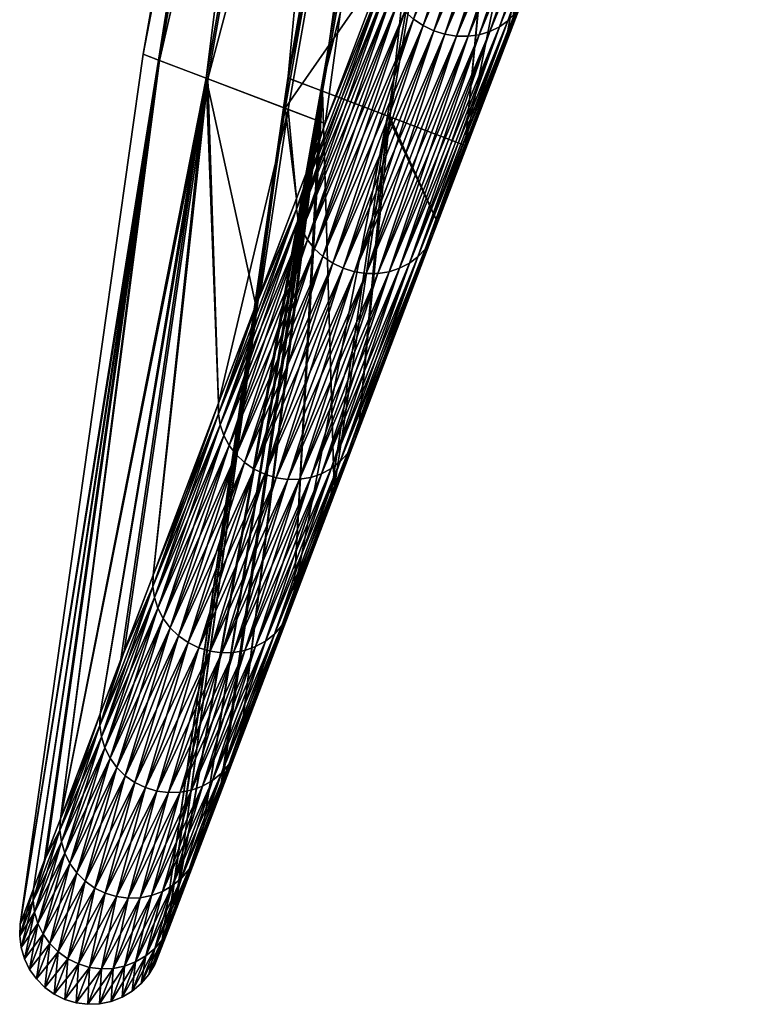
# Model space of a CAD drawing. Header units: inches. Extents: x 40 to 674, y 6 to 444.
# Tile 1 of 256: x 73 to 83, y 109 to 123. Entities that reach past the tile are written whole.
import ezdxf

# ---------------------------------------------------------------- set-up
doc = ezdxf.new("R2010")
doc.units = ezdxf.units.IN
doc.header["$MEASUREMENT"] = 0
doc.layers.get('0').update_dxf_attribs({"true_color": 0xb11c95})

msp = doc.modelspace()

# ---------------------------------------------------------------- meshes
at = {"color": 121, "true_color": 0xa6e5e5}
mesh = msp.add_polyface(dxfattribs=at)
corners = [(79.258, 120.951, 403.755), (78.203, 121.353, 392.917), (80.649, 135.228, 393.154), (78.17, 121.365, 322.055), (79.258, 120.951, 310.823), (80.616, 135.241, 321.821), (79.931, 122.718, 407.075), (79.698, 135.59, 378.906), (77.258, 121.713, 378.763), (77.238, 121.72, 336.21), (79.206, 126.278, 301.953), (79.57, 127.234, 300.43), (79.573, 127.097, 300.338), (79.302, 126.531, 413.027), (78.152, 123.51, 408.214), (78.153, 123.366, 408.296), (79.573, 127.097, 414.241), (79.57, 127.234, 414.149), (81.139, 131.359, 419.773), (78.181, 123.223, 408.373), (79.603, 126.959, 414.327), (78.235, 123.083, 408.442), (79.659, 126.825, 414.404), (78.313, 122.95, 408.502), (79.739, 126.696, 414.47), (78.413, 122.828, 408.55), (79.84, 126.578, 414.524), (78.533, 122.721, 408.586), (79.962, 126.473, 414.564), (78.67, 122.631, 408.608), (80.099, 126.384, 414.589), (78.819, 122.56, 408.616), (80.248, 126.314, 414.598), (78.976, 122.511, 408.61), (80.405, 126.264, 414.591), (79.138, 122.484, 408.59), (80.566, 126.237, 414.568), (79.3, 122.482, 408.556), (80.727, 126.232, 414.53), (80.883, 126.249, 414.478), (79.457, 122.503, 408.509), (79.605, 122.547, 408.451), (81.145, 131.228, 294.704), (81.178, 131.097, 294.61), (79.603, 126.959, 300.252), (81.236, 130.967, 294.525), (79.659, 126.825, 300.174), (81.317, 130.844, 294.452), (79.739, 126.696, 300.108), (81.421, 130.729, 294.392), (79.84, 126.578, 300.054), (78.153, 123.366, 306.282), (78.181, 123.223, 306.205), (78.235, 123.083, 306.136), (78.313, 122.95, 306.077), (78.413, 122.828, 306.028), (79.962, 126.473, 300.014), (78.533, 122.721, 305.992), (80.099, 126.384, 299.989), (78.67, 122.631, 305.97), (80.248, 126.314, 299.98), (78.819, 122.56, 305.962), (80.405, 126.264, 299.987), (79.457, 122.503, 306.07), (80.883, 126.249, 300.1), (81.029, 126.289, 300.165), (80.817, 134.796, 413.238), (79.238, 135.397, 399.359), (77.295, 121.259, 403.982), (76.776, 121.456, 399.082), (78.152, 123.51, 306.365), (76.738, 121.471, 315.891), (79.199, 135.412, 315.617), (75.652, 121.884, 385.245), (74.975, 122.142, 371.375), (78.106, 135.828, 385.431), (74.745, 122.229, 357.488), (77.424, 136.088, 371.468), (74.962, 122.146, 343.601), (77.193, 136.176, 357.489), (75.627, 121.893, 329.73), (77.411, 136.092, 343.51), (78.08, 135.838, 329.547)]
mesh.append_faces([[corners[k] for k in face] for face in [(0, 1, 2, 0), (3, 4, 5, 3), (2, 6, 0, 2), (7, 1, 8, 7), (5, 9, 3, 5), (10, 11, 12, 10), (13, 14, 15, 13), (16, 17, 13, 16), (17, 16, 18, 17), (13, 15, 16, 13), (16, 15, 19, 16), (16, 19, 20, 16), (20, 19, 21, 20), (20, 21, 22, 20), (22, 21, 23, 22), (22, 23, 24, 22), (24, 23, 25, 24), (24, 25, 26, 24), (26, 25, 27, 26), (26, 27, 28, 26), (28, 27, 29, 28), (28, 29, 30, 28), (30, 29, 31, 30), (30, 31, 32, 30), (32, 31, 33, 32), (32, 33, 34, 32), (34, 35, 36, 34), (36, 37, 38, 36), (39, 40, 41, 39), (11, 42, 12, 11), (12, 43, 44, 12), (44, 45, 46, 44), (46, 47, 48, 46), (48, 49, 50, 48), (10, 12, 51, 10), (51, 12, 44, 51), (52, 44, 46, 52), (53, 46, 48, 53), (54, 48, 50, 54), (55, 50, 56, 55), (57, 56, 58, 57), (59, 58, 60, 59), (61, 60, 62, 61), (63, 64, 65, 63), (14, 13, 66, 14), (14, 67, 68, 14), (68, 67, 69, 68), (70, 71, 72, 70), (70, 72, 10, 70), (73, 69, 67, 73), (74, 73, 75, 74), (76, 74, 77, 76), (78, 76, 79, 78), (80, 78, 81, 80), (71, 80, 82, 71), (71, 82, 72, 71)]], dxfattribs={"vtx3": -1, "color": 121})
mesh = msp.add_polyface(dxfattribs=at)
corners = [(82.024, 134.705, 307.616), (80.111, 123.191, 306.612), (81.522, 126.898, 300.706), (82.07, 134.687, 407.357), (81.522, 126.898, 413.872), (80.111, 123.191, 407.966), (79.931, 122.718, 407.075), (80.649, 135.228, 393.154), (80.616, 135.241, 321.821), (79.258, 120.951, 310.823), (79.698, 135.59, 378.906), (78.203, 121.353, 392.917), (79.219, 135.772, 364.63), (77.258, 121.713, 378.763), (76.782, 121.894, 364.582), (79.212, 135.775, 350.346), (76.775, 121.896, 350.392), (79.678, 135.598, 336.07), (77.238, 121.72, 336.21), (81.145, 131.228, 294.704), (81.139, 131.359, 294.805), (82.242, 134.255, 291.406), (79.57, 127.234, 300.43), (81.139, 131.359, 419.773), (79.573, 127.097, 414.241), (81.145, 131.228, 419.874), (79.603, 126.959, 414.327), (81.178, 131.097, 419.969), (79.659, 126.825, 414.404), (81.236, 130.967, 420.054), (79.739, 126.696, 414.47), (81.317, 130.844, 420.127), (79.84, 126.578, 414.524), (81.421, 130.729, 420.186), (79.962, 126.473, 414.564), (81.543, 130.627, 420.23), (80.099, 126.384, 414.589), (81.681, 130.54, 420.257), (80.248, 126.314, 414.598), (81.83, 130.471, 420.267), (80.405, 126.264, 414.591), (81.987, 130.421, 420.259), (80.566, 126.237, 414.568), (82.148, 130.391, 420.234), (80.727, 126.232, 414.53), (82.307, 130.383, 420.193), (82.896, 135.612, 289.31), (81.178, 131.097, 294.61), (82.956, 135.489, 289.218), (81.236, 130.967, 294.525), (83.04, 135.37, 289.139), (81.317, 130.844, 294.452), (83.145, 135.26, 289.074), (81.421, 130.729, 294.392), (79.573, 127.097, 300.338), (79.603, 126.959, 300.252), (79.659, 126.825, 300.174), (79.739, 126.696, 300.108), (79.84, 126.578, 300.054), (81.543, 130.627, 294.349), (83.04, 135.37, 425.44), (82.956, 135.489, 425.36), (82.896, 135.612, 425.268), (82.861, 135.737, 425.166), (82.242, 134.255, 423.172), (79.302, 126.531, 413.027), (79.57, 127.234, 414.149), (80.817, 134.796, 413.238), (80.766, 134.816, 301.736), (79.206, 126.278, 301.953), (78.152, 123.51, 408.214), (79.238, 135.397, 399.359), (79.199, 135.412, 315.617), (75.652, 121.884, 385.245), (78.106, 135.828, 385.431), (74.975, 122.142, 371.375), (77.424, 136.088, 371.468), (74.745, 122.229, 357.488), (77.193, 136.176, 357.489), (74.962, 122.146, 343.601), (77.411, 136.092, 343.51), (75.627, 121.893, 329.73), (78.08, 135.838, 329.547)]
mesh.append_faces([[corners[k] for k in face] for face in [(0, 1, 2, 0), (3, 4, 5, 3), (3, 5, 6, 3), (7, 3, 6, 7), (0, 8, 9, 0), (10, 7, 11, 10), (12, 10, 13, 12), (12, 13, 14, 12), (15, 12, 14, 15), (15, 14, 16, 15), (17, 15, 16, 17), (17, 16, 18, 17), (8, 17, 18, 8), (19, 20, 21, 19), (20, 19, 22, 20), (23, 24, 25, 23), (25, 24, 26, 25), (25, 26, 27, 25), (27, 26, 28, 27), (27, 28, 29, 27), (29, 28, 30, 29), (29, 30, 31, 29), (31, 30, 32, 31), (31, 32, 33, 31), (33, 32, 34, 33), (33, 34, 35, 33), (35, 36, 37, 35), (37, 38, 39, 37), (39, 40, 41, 39), (41, 42, 43, 41), (43, 44, 45, 43), (19, 46, 47, 19), (47, 48, 49, 47), (49, 50, 51, 49), (51, 52, 53, 51), (54, 19, 47, 54), (55, 47, 49, 55), (56, 49, 51, 56), (57, 51, 53, 57), (58, 53, 59, 58), (33, 60, 31, 33), (31, 61, 29, 31), (29, 62, 27, 29), (27, 63, 25, 27), (25, 64, 23, 25), (65, 66, 67, 65), (67, 66, 23, 67), (68, 20, 22, 68), (68, 22, 69, 68), (70, 67, 71, 70), (69, 72, 68, 69), (73, 71, 74, 73), (75, 74, 76, 75), (77, 76, 78, 77), (79, 78, 80, 79), (81, 80, 82, 81)]], dxfattribs={"vtx3": -1, "color": 121})
mesh = msp.add_polyface(dxfattribs=at)
corners = [(79.85, 122.506, 307.901), (80.111, 123.191, 306.612), (82.024, 134.705, 307.616), (79.258, 120.951, 310.823), (80.727, 126.232, 414.53), (79.457, 122.503, 408.509), (80.883, 126.249, 414.478), (79.605, 122.547, 408.451), (81.029, 126.289, 414.413), (79.74, 122.613, 408.383), (81.163, 126.35, 414.337), (79.859, 122.699, 408.307), (81.279, 126.431, 414.252), (79.957, 122.803, 408.225), (81.375, 126.529, 414.161), (80.034, 122.922, 408.139), (81.449, 126.642, 414.065), (80.085, 123.053, 408.052), (81.499, 126.766, 413.968), (81.543, 130.627, 420.23), (79.962, 126.473, 414.564), (80.099, 126.384, 414.589), (81.681, 130.54, 420.257), (80.248, 126.314, 414.598), (81.83, 130.471, 420.267), (80.405, 126.264, 414.591), (81.987, 130.421, 420.259), (80.566, 126.237, 414.568), (82.148, 130.391, 420.234), (82.307, 130.383, 420.193), (82.462, 130.397, 420.135), (82.606, 130.433, 420.064), (82.738, 130.488, 419.98), (82.852, 130.563, 419.887), (79.84, 126.578, 300.054), (81.543, 130.627, 294.349), (79.962, 126.473, 300.014), (81.681, 130.54, 294.321), (80.099, 126.384, 299.989), (81.83, 130.471, 294.311), (80.248, 126.314, 299.98), (81.987, 130.421, 294.319), (80.405, 126.264, 299.987), (82.148, 130.391, 294.344), (80.566, 126.237, 300.01), (82.307, 130.383, 294.386), (80.727, 126.232, 300.048), (82.462, 130.397, 294.443), (80.883, 126.249, 300.1), (82.606, 130.433, 294.515), (81.029, 126.289, 300.165), (82.738, 130.488, 294.598), (81.163, 126.35, 300.241), (82.852, 130.563, 294.691), (81.279, 126.431, 300.326), (82.946, 130.654, 294.792), (81.375, 126.529, 300.417), (83.017, 130.76, 294.897), (81.449, 126.642, 300.513), (83.063, 130.877, 295.004), (81.499, 126.766, 300.61), (83.084, 131.002, 295.109), (81.522, 126.898, 300.706), (79.605, 122.547, 306.128), (79.74, 122.613, 306.196), (79.859, 122.699, 306.272), (79.957, 122.803, 306.354), (80.034, 122.922, 306.439), (80.085, 123.053, 306.526), (80.111, 123.191, 407.966), (81.522, 126.898, 413.872), (83.063, 130.877, 419.575)]
mesh.append_faces([[corners[k] for k in face] for face in [(0, 1, 2, 0), (2, 3, 0, 2), (4, 5, 6, 4), (6, 7, 8, 6), (8, 7, 9, 8), (8, 9, 10, 8), (10, 9, 11, 10), (10, 11, 12, 10), (12, 11, 13, 12), (12, 13, 14, 12), (14, 13, 15, 14), (14, 15, 16, 14), (16, 15, 17, 16), (16, 17, 18, 16), (19, 20, 21, 19), (22, 21, 23, 22), (24, 23, 25, 24), (26, 25, 27, 26), (28, 27, 4, 28), (29, 4, 6, 29), (30, 6, 8, 30), (31, 8, 10, 31), (32, 10, 12, 32), (33, 12, 14, 33), (34, 35, 36, 34), (36, 35, 37, 36), (36, 37, 38, 36), (38, 37, 39, 38), (38, 39, 40, 38), (40, 39, 41, 40), (40, 41, 42, 40), (42, 41, 43, 42), (42, 43, 44, 42), (44, 43, 45, 44), (44, 45, 46, 44), (46, 45, 47, 46), (46, 47, 48, 46), (48, 47, 49, 48), (48, 49, 50, 48), (50, 49, 51, 50), (50, 51, 52, 50), (52, 51, 53, 52), (52, 53, 54, 52), (54, 53, 55, 54), (54, 55, 56, 54), (56, 57, 58, 56), (58, 59, 60, 58), (60, 61, 62, 60), (63, 50, 52, 63), (64, 52, 54, 64), (65, 54, 56, 65), (66, 56, 58, 66), (67, 58, 60, 67), (68, 60, 62, 68), (18, 69, 70, 18), (18, 70, 71, 18)]], dxfattribs={"vtx3": -1, "color": 121})
mesh = msp.add_polyface(dxfattribs=at)
corners = [(77.295, 121.259, 310.596), (78.152, 123.51, 306.365), (78.153, 123.366, 306.282), (79.206, 126.278, 301.953), (78.153, 123.366, 408.296), (78.152, 123.51, 408.214), (77.295, 121.259, 403.982), (76.893, 120.056, 312.505), (78.181, 123.223, 306.205), (76.919, 119.908, 312.438), (78.235, 123.083, 306.136), (76.971, 119.763, 312.377), (78.313, 122.95, 306.077), (77.048, 119.627, 312.325), (78.413, 122.828, 306.028), (77.147, 119.502, 312.282), (78.533, 122.721, 305.992), (77.266, 119.392, 312.251), (78.67, 122.631, 305.97), (78.598, 119.388, 312.496), (79.859, 122.699, 306.272), (79.957, 122.803, 306.354), (78.699, 119.498, 312.568), (80.034, 122.922, 306.439), (78.778, 119.622, 312.643), (80.085, 123.053, 306.526), (80.405, 126.264, 414.591), (78.976, 122.511, 408.61), (79.138, 122.484, 408.59), (80.566, 126.237, 414.568), (79.3, 122.482, 408.556), (80.727, 126.232, 414.53), (79.457, 122.503, 408.509), (79.603, 126.959, 300.252), (79.659, 126.825, 300.174), (79.739, 126.696, 300.108), (79.84, 126.578, 300.054), (79.962, 126.473, 300.014), (80.099, 126.384, 299.989), (80.248, 126.314, 299.98), (78.819, 122.56, 305.962), (80.405, 126.264, 299.987), (78.976, 122.511, 305.968), (80.566, 126.237, 300.01), (79.138, 122.484, 305.989), (80.727, 126.232, 300.048), (79.3, 122.482, 306.023), (80.883, 126.249, 300.1), (79.457, 122.503, 306.07), (81.029, 126.289, 300.165), (79.605, 122.547, 306.128), (81.163, 126.35, 300.241), (79.74, 122.613, 306.196), (81.279, 126.431, 300.326), (81.375, 126.529, 300.417), (81.449, 126.642, 300.513), (81.499, 126.766, 300.61), (81.522, 126.898, 300.706), (80.111, 123.191, 306.612), (79.85, 122.506, 307.901), (79.258, 120.951, 310.823), (78.831, 119.758, 312.72), (79.258, 120.951, 403.755), (80.085, 123.053, 408.052), (78.831, 119.758, 401.859), (80.034, 122.922, 408.139), (78.778, 119.622, 401.935), (79.957, 122.803, 408.225), (78.699, 119.498, 402.01), (79.859, 122.699, 408.307), (78.598, 119.388, 402.082), (79.74, 122.613, 408.383), (77.266, 119.392, 402.327), (78.533, 122.721, 408.586), (78.413, 122.828, 408.55), (77.147, 119.502, 402.296), (78.313, 122.95, 408.502), (77.048, 119.627, 402.254), (78.235, 123.083, 408.442), (76.971, 119.763, 402.201), (78.181, 123.223, 408.373), (76.919, 119.908, 402.14), (76.893, 120.056, 402.073), (79.931, 122.718, 407.075), (80.111, 123.191, 407.966), (81.499, 126.766, 413.968), (76.776, 121.456, 399.082), (76.894, 120.205, 402), (76.738, 121.471, 315.891)]
mesh.append_faces([[corners[k] for k in face] for face in [(0, 1, 2, 0), (2, 1, 3, 2), (4, 5, 6, 4), (0, 2, 7, 0), (7, 2, 8, 7), (9, 8, 10, 9), (11, 10, 12, 11), (13, 12, 14, 13), (15, 14, 16, 15), (17, 16, 18, 17), (19, 20, 21, 19), (22, 21, 23, 22), (24, 23, 25, 24), (26, 27, 28, 26), (29, 28, 30, 29), (31, 30, 32, 31), (2, 33, 8, 2), (8, 34, 10, 8), (10, 35, 12, 10), (12, 36, 14, 12), (14, 37, 16, 14), (16, 38, 18, 16), (18, 39, 40, 18), (40, 41, 42, 40), (42, 41, 43, 42), (42, 43, 44, 42), (44, 43, 45, 44), (44, 45, 46, 44), (46, 45, 47, 46), (46, 47, 48, 46), (48, 49, 50, 48), (50, 51, 52, 50), (52, 53, 20, 52), (20, 54, 21, 20), (21, 55, 23, 21), (23, 56, 25, 23), (25, 57, 58, 25), (58, 59, 25, 58), (25, 59, 60, 25), (25, 60, 61, 25), (62, 63, 64, 62), (64, 63, 65, 64), (66, 65, 67, 66), (68, 67, 69, 68), (70, 69, 71, 70), (72, 73, 74, 72), (75, 74, 76, 75), (77, 76, 78, 77), (79, 78, 80, 79), (81, 80, 4, 81), (82, 4, 6, 82), (62, 83, 63, 62), (63, 83, 84, 63), (63, 84, 85, 63), (6, 86, 87, 6), (0, 88, 1, 0)]], dxfattribs={"vtx3": -1, "color": 121})
mesh = msp.add_polyface(dxfattribs=at)
corners = [(78.17, 121.365, 322.055), (78.859, 119.903, 312.795), (79.258, 120.951, 310.823), (79.258, 120.951, 403.755), (78.859, 119.903, 401.783), (78.203, 121.353, 392.917), (77.258, 121.713, 378.763), (77.423, 116.13, 392.818), (76.893, 120.056, 312.505), (76.894, 120.205, 312.578), (77.295, 121.259, 310.596), (78.181, 123.223, 306.205), (76.919, 119.908, 312.438), (78.235, 123.083, 306.136), (76.971, 119.763, 312.377), (78.313, 122.95, 306.077), (77.048, 119.627, 312.325), (78.413, 122.828, 306.028), (77.147, 119.502, 312.282), (78.533, 122.721, 305.992), (77.266, 119.392, 312.251), (78.67, 122.631, 305.97), (77.402, 119.3, 312.231), (78.819, 122.56, 305.962), (77.551, 119.229, 312.224), (78.976, 122.511, 305.968), (77.709, 119.18, 312.23), (79.138, 122.484, 305.989), (77.871, 119.155, 312.248), (79.3, 122.482, 306.023), (78.033, 119.155, 312.278), (79.457, 122.503, 306.07), (78.192, 119.179, 312.319), (79.605, 122.547, 306.128), (78.341, 119.227, 312.37), (79.74, 122.613, 306.196), (78.478, 119.297, 312.43), (79.859, 122.699, 306.272), (78.598, 119.388, 312.496), (79.957, 122.803, 306.354), (78.699, 119.498, 312.568), (80.034, 122.922, 306.439), (78.778, 119.622, 312.643), (80.085, 123.053, 306.526), (78.831, 119.758, 312.72), (78.831, 119.758, 401.859), (80.034, 122.922, 408.139), (78.778, 119.622, 401.935), (79.957, 122.803, 408.225), (78.699, 119.498, 402.01), (79.859, 122.699, 408.307), (78.598, 119.388, 402.082), (79.74, 122.613, 408.383), (78.478, 119.297, 402.149), (79.605, 122.547, 408.451), (78.341, 119.227, 402.209), (79.457, 122.503, 408.509), (78.192, 119.179, 402.26), (79.3, 122.482, 408.556), (78.033, 119.155, 402.301), (79.138, 122.484, 408.59), (77.871, 119.155, 402.331), (78.976, 122.511, 408.61), (77.709, 119.18, 402.349), (78.819, 122.56, 408.616), (77.551, 119.229, 402.354), (78.67, 122.631, 408.608), (77.402, 119.3, 402.347), (78.533, 122.721, 408.586), (77.266, 119.392, 402.327), (78.413, 122.828, 408.55), (77.147, 119.502, 402.296), (78.313, 122.95, 408.502), (77.048, 119.627, 402.254), (78.235, 123.083, 408.442), (76.971, 119.763, 402.201), (78.181, 123.223, 408.373), (76.919, 119.908, 402.14), (78.153, 123.366, 408.296), (76.893, 120.056, 402.073), (77.295, 121.259, 403.982), (76.894, 120.205, 402), (76.776, 121.456, 399.082), (76.391, 118.884, 399.026), (76.738, 121.471, 315.891), (76.324, 118.707, 315.951), (75.627, 121.893, 329.73)]
mesh.append_faces([[corners[k] for k in face] for face in [(0, 1, 2, 0), (3, 4, 5, 3), (6, 5, 7, 6), (8, 9, 10, 8), (8, 11, 12, 8), (12, 13, 14, 12), (14, 15, 16, 14), (16, 17, 18, 16), (18, 19, 20, 18), (20, 21, 22, 20), (22, 21, 23, 22), (22, 23, 24, 22), (24, 23, 25, 24), (24, 25, 26, 24), (26, 25, 27, 26), (26, 27, 28, 26), (28, 27, 29, 28), (30, 29, 31, 30), (32, 31, 33, 32), (32, 33, 34, 32), (34, 33, 35, 34), (34, 35, 36, 34), (36, 35, 37, 36), (36, 37, 38, 36), (38, 39, 40, 38), (40, 41, 42, 40), (42, 43, 44, 42), (44, 2, 1, 44), (45, 4, 3, 45), (45, 46, 47, 45), (47, 48, 49, 47), (49, 50, 51, 49), (51, 52, 53, 51), (53, 52, 54, 53), (53, 54, 55, 53), (55, 54, 56, 55), (55, 56, 57, 55), (57, 56, 58, 57), (59, 58, 60, 59), (61, 60, 62, 61), (61, 62, 63, 61), (63, 62, 64, 63), (63, 64, 65, 63), (65, 64, 66, 65), (65, 66, 67, 65), (67, 66, 68, 67), (67, 68, 69, 67), (69, 70, 71, 69), (71, 72, 73, 71), (73, 74, 75, 73), (75, 76, 77, 75), (77, 78, 79, 77), (79, 80, 81, 79), (81, 82, 83, 81), (9, 84, 10, 9), (85, 86, 84, 85)]], dxfattribs={"vtx3": -1, "color": 121})
mesh = msp.add_polyface(dxfattribs=at)
corners = [(78.17, 121.365, 322.055), (77.369, 115.987, 322.156), (77.773, 117.049, 319.221), (78.859, 119.903, 312.795), (78.203, 121.353, 392.917), (78.859, 119.903, 401.783), (77.773, 117.049, 395.357), (77.423, 116.13, 392.818), (77.258, 121.713, 378.763), (76.859, 114.647, 388.723), (77.238, 121.72, 336.21), (76.859, 114.647, 325.855), (77.871, 119.155, 312.248), (79.3, 122.482, 306.023), (78.033, 119.155, 312.278), (79.457, 122.503, 306.07), (78.192, 119.179, 312.319), (76.609, 116.29, 318.737), (77.709, 119.18, 312.23), (76.772, 116.267, 318.753), (76.935, 116.268, 318.778), (77.094, 116.295, 318.813), (78.341, 119.227, 312.37), (77.245, 116.346, 318.857), (78.478, 119.297, 312.43), (77.383, 116.42, 318.908), (78.598, 119.388, 312.496), (77.505, 116.516, 318.965), (78.699, 119.498, 312.568), (77.608, 116.63, 319.027), (78.778, 119.622, 312.643), (77.688, 116.759, 319.091), (78.831, 119.758, 312.72), (77.744, 116.9, 319.157), (77.266, 119.392, 402.327), (76.302, 116.411, 395.84), (77.402, 119.3, 402.347), (76.451, 116.339, 395.846), (77.551, 119.229, 402.354), (76.609, 116.29, 395.841), (77.709, 119.18, 402.349), (76.772, 116.267, 395.826), (77.871, 119.155, 402.331), (76.935, 116.268, 395.8), (78.033, 119.155, 402.301), (77.094, 116.295, 395.765), (78.192, 119.179, 402.26), (77.245, 116.346, 395.721), (78.341, 119.227, 402.209), (77.383, 116.42, 395.67), (78.478, 119.297, 402.149), (77.505, 116.516, 395.613), (78.598, 119.388, 402.082), (77.608, 116.63, 395.551), (78.699, 119.498, 402.01), (77.688, 116.759, 395.487), (78.778, 119.622, 401.935), (77.744, 116.9, 395.422), (78.831, 119.758, 401.859), (79.3, 122.482, 408.556), (79.138, 122.484, 408.59)]
mesh.append_faces([[corners[k] for k in face] for face in [(0, 1, 2, 0), (2, 3, 0, 2), (4, 5, 6, 4), (4, 6, 7, 4), (8, 7, 9, 8), (0, 10, 11, 0), (0, 11, 1, 0), (12, 13, 14, 12), (14, 15, 16, 14), (17, 18, 12, 17), (19, 12, 14, 19), (19, 14, 20, 19), (20, 14, 16, 20), (20, 16, 21, 20), (21, 16, 22, 21), (21, 22, 23, 21), (23, 22, 24, 23), (23, 24, 25, 23), (25, 24, 26, 25), (25, 26, 27, 25), (27, 26, 28, 27), (27, 28, 29, 27), (29, 28, 30, 29), (29, 30, 31, 29), (31, 30, 32, 31), (31, 32, 33, 31), (34, 35, 36, 34), (36, 37, 38, 36), (38, 37, 39, 38), (38, 39, 40, 38), (40, 39, 41, 40), (40, 41, 42, 40), (42, 41, 43, 42), (42, 43, 44, 42), (44, 43, 45, 44), (44, 45, 46, 44), (46, 45, 47, 46), (46, 47, 48, 46), (48, 47, 49, 48), (48, 49, 50, 48), (50, 49, 51, 50), (50, 51, 52, 50), (52, 51, 53, 52), (52, 53, 54, 52), (54, 53, 55, 54), (54, 55, 56, 54), (56, 55, 57, 56), (56, 57, 58, 56), (32, 3, 33, 32), (33, 3, 2, 33), (33, 2, 1, 33), (57, 7, 6, 57), (57, 6, 58, 57), (58, 6, 5, 58), (46, 59, 44, 46), (44, 60, 42, 44)]], dxfattribs={"vtx3": -1, "color": 121})
mesh = msp.add_polyface(dxfattribs=at)
corners = [(74.138, 112.817, 332.5), (74.143, 112.977, 332.54), (74.434, 113.743, 329.851), (73.584, 111.507, 339.514), (73.584, 111.507, 375.064), (73.577, 111.345, 375.093), (74.143, 112.977, 382.038), (73.577, 111.345, 339.485), (74.159, 112.657, 332.463), (73.598, 111.183, 339.458), (74.208, 112.503, 332.429), (73.646, 111.027, 339.434), (74.281, 112.358, 332.4), (73.719, 110.88, 339.414), (74.378, 112.226, 332.377), (73.815, 110.747, 339.397), (74.495, 112.111, 332.359), (73.932, 110.631, 339.384), (74.63, 112.016, 332.349), (75.683, 113.858, 325.456), (74.936, 111.896, 332.348), (74.778, 111.944, 332.345), (75.525, 113.906, 325.452), (75.377, 113.978, 325.457), (75.242, 114.072, 325.471), (75.124, 114.186, 325.493), (75.026, 114.316, 325.523), (74.952, 114.459, 325.56), (74.138, 112.817, 382.078), (73.598, 111.183, 375.12), (74.159, 112.657, 382.116), (73.646, 111.027, 375.144), (74.208, 112.503, 382.149), (73.719, 110.88, 375.165), (74.281, 112.358, 382.178), (73.815, 110.747, 375.182), (74.378, 112.226, 382.202), (73.932, 110.631, 375.194), (74.495, 112.111, 382.219), (74.066, 110.535, 375.202), (74.63, 112.016, 382.23), (74.214, 110.463, 375.205), (74.778, 111.944, 382.234), (74.373, 110.415, 375.203), (74.936, 111.896, 382.231), (74.536, 110.394, 375.195), (75.1, 111.874, 382.221), (74.701, 110.399, 375.184), (75.264, 111.878, 382.204), (74.862, 110.431, 375.167), (75.425, 111.909, 382.182), (75.683, 113.858, 389.123), (75.525, 113.906, 389.127), (75.377, 113.978, 389.122), (75.242, 114.072, 389.108), (75.124, 114.186, 389.086), (75.026, 114.316, 389.056), (74.952, 114.459, 389.019), (74.903, 114.61, 388.976), (74.88, 114.767, 388.928), (74.477, 113.855, 385.124), (73.021, 110.03, 360.864), (73.209, 110.523, 367.993), (74.975, 122.142, 371.375), (73.021, 110.03, 353.715), (73.021, 110.03, 357.486), (74.745, 122.229, 357.488)]
mesh.append_faces([[corners[k] for k in face] for face in [(0, 1, 2, 0), (1, 0, 3, 1), (4, 5, 6, 4), (3, 0, 7, 3), (7, 0, 8, 7), (7, 8, 9, 7), (9, 8, 10, 9), (9, 10, 11, 9), (11, 10, 12, 11), (13, 12, 14, 13), (15, 14, 16, 15), (17, 16, 18, 17), (19, 20, 21, 19), (22, 21, 18, 22), (22, 18, 23, 22), (23, 18, 16, 23), (24, 16, 14, 24), (25, 14, 12, 25), (26, 12, 10, 26), (27, 10, 8, 27), (6, 5, 28, 6), (28, 5, 29, 28), (28, 29, 30, 28), (30, 29, 31, 30), (30, 31, 32, 30), (32, 31, 33, 32), (32, 33, 34, 32), (34, 33, 35, 34), (34, 35, 36, 34), (36, 35, 37, 36), (36, 37, 38, 36), (38, 37, 39, 38), (38, 39, 40, 38), (40, 41, 42, 40), (42, 43, 44, 42), (44, 45, 46, 44), (46, 47, 48, 46), (48, 49, 50, 48), (46, 51, 44, 46), (44, 52, 42, 44), (42, 52, 53, 42), (42, 53, 40, 42), (40, 53, 54, 40), (40, 54, 38, 40), (38, 54, 55, 38), (38, 55, 36, 38), (36, 55, 56, 36), (36, 56, 34, 36), (34, 56, 57, 34), (34, 57, 32, 34), (32, 57, 58, 32), (32, 58, 30, 32), (30, 59, 28, 30), (28, 60, 6, 28), (61, 62, 63, 61), (64, 65, 66, 64)]], dxfattribs={"vtx3": -1, "color": 121})
mesh = msp.add_polyface(dxfattribs=at)
corners = [(76.775, 121.896, 350.392), (75.092, 110.005, 350.437), (75.192, 110.268, 346.637), (76.782, 121.894, 364.582), (75.005, 109.777, 360.846), (75.005, 109.777, 353.732), (75.192, 110.268, 367.941), (75.102, 110.032, 364.534), (74.88, 114.767, 388.928), (74.884, 114.924, 388.877), (74.477, 113.855, 385.124), (75.803, 117.337, 395.543), (75.8, 117.184, 395.605), (74.903, 114.61, 388.976), (75.824, 117.032, 395.663), (74.952, 114.459, 389.019), (75.875, 116.883, 395.715), (75.026, 114.316, 389.056), (75.95, 116.743, 395.76), (75.124, 114.186, 389.086), (76.049, 116.616, 395.796), (75.242, 114.072, 389.108), (76.167, 116.504, 395.823), (75.377, 113.978, 389.122), (76.302, 116.411, 395.84), (75.525, 113.906, 389.127), (74.884, 114.924, 325.701), (75.8, 117.184, 318.973), (74.88, 114.767, 325.65), (75.824, 117.032, 318.915), (74.903, 114.61, 325.603), (75.875, 116.883, 318.863), (74.952, 114.459, 325.56), (75.95, 116.743, 318.819), (75.026, 114.316, 325.523), (76.049, 116.616, 318.782), (75.124, 114.186, 325.493), (76.167, 116.504, 318.755), (75.242, 114.072, 325.471), (76.302, 116.411, 318.739), (75.377, 113.978, 325.457), (76.451, 116.339, 318.733), (75.525, 113.906, 325.452), (76.609, 116.29, 318.737), (75.683, 113.858, 325.456), (76.772, 116.267, 318.753), (75.846, 113.835, 325.468), (74.495, 112.111, 332.359), (74.378, 112.226, 332.377), (74.281, 112.358, 332.4), (74.208, 112.503, 332.429), (74.159, 112.657, 332.463), (74.138, 112.817, 332.5), (74.434, 113.743, 329.851), (74.159, 112.657, 382.116), (74.138, 112.817, 382.078), (73.584, 111.507, 375.064), (74.143, 112.977, 382.038), (75.652, 121.884, 385.245), (74.975, 122.142, 371.375), (73.209, 110.523, 367.993), (73.384, 110.982, 371.288), (74.745, 122.229, 357.488), (73.021, 110.03, 357.486), (73.021, 110.03, 360.864), (73.584, 111.507, 339.514), (73.363, 110.927, 343.685), (74.962, 122.146, 343.601), (73.209, 110.523, 346.585), (73.021, 110.03, 353.715)]
mesh.append_faces([[corners[k] for k in face] for face in [(0, 1, 2, 0), (3, 4, 5, 3), (3, 6, 7, 3), (0, 5, 1, 0), (8, 9, 10, 8), (9, 8, 11, 9), (11, 8, 12, 11), (12, 8, 13, 12), (12, 13, 14, 12), (14, 13, 15, 14), (14, 15, 16, 14), (16, 15, 17, 16), (16, 17, 18, 16), (18, 17, 19, 18), (18, 19, 20, 18), (20, 19, 21, 20), (20, 21, 22, 20), (22, 21, 23, 22), (24, 23, 25, 24), (26, 27, 28, 26), (28, 27, 29, 28), (28, 29, 30, 28), (30, 29, 31, 30), (30, 31, 32, 30), (32, 31, 33, 32), (32, 33, 34, 32), (34, 33, 35, 34), (34, 35, 36, 34), (36, 35, 37, 36), (36, 37, 38, 36), (38, 37, 39, 38), (38, 39, 40, 38), (40, 39, 41, 40), (40, 41, 42, 40), (42, 43, 44, 42), (44, 45, 46, 44), (40, 47, 38, 40), (38, 48, 36, 38), (36, 49, 34, 36), (34, 50, 32, 34), (32, 51, 30, 32), (30, 51, 52, 30), (30, 52, 28, 30), (28, 52, 53, 28), (28, 53, 26, 28), (54, 13, 8, 54), (55, 8, 10, 55), (56, 57, 58, 56), (59, 60, 61, 59), (59, 61, 56, 59), (62, 63, 64, 62), (65, 66, 67, 65), (67, 66, 68, 67), (67, 68, 69, 67), (64, 59, 62, 64), (69, 62, 67, 69)]], dxfattribs={"vtx3": -1, "color": 121})
mesh = msp.add_polyface(dxfattribs=at)
corners = [(77.238, 121.72, 336.21), (75.828, 111.938, 336.323), (76.121, 112.71, 332.66), (76.859, 114.647, 325.855), (77.258, 121.713, 378.763), (76.121, 112.71, 381.918), (75.859, 112.021, 378.649), (76.782, 121.894, 364.582), (75.192, 110.268, 367.941), (76.775, 121.896, 350.392), (75.005, 109.777, 353.732), (75.192, 110.268, 346.637), (76.391, 118.884, 399.026), (75.803, 117.337, 395.543), (75.8, 117.184, 395.605), (76.324, 118.707, 315.951), (76.894, 120.205, 312.578), (76.893, 120.056, 312.505), (75.8, 117.184, 318.973), (75.803, 117.337, 319.035), (74.884, 114.924, 325.701), (76.893, 120.056, 402.073), (76.894, 120.205, 402), (76.919, 119.908, 312.438), (75.824, 117.032, 318.915), (76.971, 119.763, 312.377), (75.875, 116.883, 318.863), (77.048, 119.627, 312.325), (75.95, 116.743, 318.819), (77.147, 119.502, 312.282), (76.049, 116.616, 318.782), (77.266, 119.392, 312.251), (76.167, 116.504, 318.755), (77.402, 119.3, 312.231), (76.302, 116.411, 318.739), (77.551, 119.229, 312.224), (76.451, 116.339, 318.733), (77.709, 119.18, 312.23), (76.609, 116.29, 318.737), (77.871, 119.155, 312.248), (76.772, 116.267, 318.753), (75.824, 117.032, 395.663), (76.919, 119.908, 402.14), (75.875, 116.883, 395.715), (76.971, 119.763, 402.201), (75.95, 116.743, 395.76), (77.048, 119.627, 402.254), (76.049, 116.616, 395.796), (77.147, 119.502, 402.296), (76.167, 116.504, 395.823), (77.266, 119.392, 402.327), (76.302, 116.411, 395.84), (77.402, 119.3, 402.347), (76.451, 116.339, 395.846), (76.776, 121.456, 399.082), (74.884, 114.924, 388.877), (75.652, 121.884, 385.245), (74.143, 112.977, 382.038), (74.477, 113.855, 385.124), (75.627, 121.893, 329.73), (74.143, 112.977, 332.54), (73.584, 111.507, 339.514), (74.434, 113.743, 329.851), (76.738, 121.471, 315.891), (73.584, 111.507, 375.064), (74.975, 122.142, 371.375), (74.962, 122.146, 343.601)]
mesh.append_faces([[corners[k] for k in face] for face in [(0, 1, 2, 0), (0, 2, 3, 0), (4, 5, 6, 4), (7, 4, 8, 7), (9, 7, 10, 9), (0, 9, 11, 0), (12, 13, 14, 12), (15, 16, 17, 15), (18, 19, 15, 18), (19, 18, 20, 19), (21, 22, 12, 21), (15, 17, 18, 15), (18, 17, 23, 18), (18, 23, 24, 18), (24, 23, 25, 24), (24, 25, 26, 24), (26, 25, 27, 26), (26, 27, 28, 26), (28, 27, 29, 28), (28, 29, 30, 28), (30, 29, 31, 30), (30, 31, 32, 30), (32, 31, 33, 32), (32, 33, 34, 32), (34, 33, 35, 34), (34, 35, 36, 34), (36, 35, 37, 36), (36, 37, 38, 36), (38, 39, 40, 38), (12, 14, 21, 12), (21, 14, 41, 21), (21, 41, 42, 21), (42, 41, 43, 42), (42, 43, 44, 42), (44, 43, 45, 44), (44, 45, 46, 44), (46, 45, 47, 46), (46, 47, 48, 46), (48, 47, 49, 48), (48, 49, 50, 48), (50, 49, 51, 50), (52, 51, 53, 52), (13, 12, 54, 13), (55, 13, 56, 55), (56, 57, 58, 56), (56, 58, 55, 56), (59, 60, 61, 59), (15, 19, 59, 15), (19, 20, 59, 19), (59, 20, 62, 59), (59, 62, 60, 59), (15, 63, 16, 15), (13, 54, 56, 13), (64, 56, 65, 64), (61, 66, 59, 61)]], dxfattribs={"vtx3": -1, "color": 121})
mesh = msp.add_polyface(dxfattribs=at)
corners = [(75.102, 110.032, 364.534), (75.005, 109.777, 360.846), (76.782, 121.894, 364.582), (75.157, 110.571, 339.455), (75.718, 112.046, 332.458), (75.842, 112.147, 332.495), (75.282, 110.675, 339.482), (75.948, 112.268, 332.535), (75.388, 110.799, 339.51), (76.031, 112.405, 332.576), (75.472, 110.938, 339.54), (76.089, 112.554, 332.619), (75.532, 111.089, 339.571), (76.828, 114.494, 325.802), (76.771, 114.349, 325.748), (76.689, 114.216, 325.695), (76.585, 114.098, 325.644), (76.461, 113.999, 325.597), (75.577, 111.965, 332.425), (76.322, 113.921, 325.554), (75.425, 111.909, 332.397), (76.17, 113.867, 325.518), (75.264, 111.878, 332.374), (76.01, 113.838, 325.489), (75.1, 111.874, 332.357), (75.846, 113.835, 325.468), (74.936, 111.896, 332.348), (75.683, 113.858, 325.456), (74.778, 111.944, 332.345), (75.525, 113.906, 325.452), (76.121, 112.71, 332.66), (75.828, 111.938, 336.323), (75.565, 111.248, 339.601), (75.425, 111.909, 382.182), (75.015, 110.489, 375.147), (75.577, 111.965, 382.153), (75.157, 110.571, 375.123), (75.718, 112.046, 382.12), (75.282, 110.675, 375.097), (75.842, 112.147, 382.083), (75.388, 110.799, 375.068), (75.948, 112.268, 382.044), (75.472, 110.938, 375.038), (76.031, 112.405, 382.002), (75.532, 111.089, 375.008), (76.089, 112.554, 381.96), (75.859, 112.021, 378.649), (76.121, 112.71, 381.918), (75.565, 111.248, 374.978), (76.828, 114.494, 388.777), (76.771, 114.349, 388.831), (76.689, 114.216, 388.884), (76.585, 114.098, 388.935), (76.461, 113.999, 388.982), (76.322, 113.921, 389.024), (76.17, 113.867, 389.06), (76.01, 113.838, 389.089), (75.264, 111.878, 382.204), (75.846, 113.835, 389.11), (75.1, 111.874, 382.221), (75.683, 113.858, 389.123), (74.936, 111.896, 382.231), (75.525, 113.906, 389.127)]
mesh.append_faces([[corners[k] for k in face] for face in [(0, 1, 2, 0), (3, 4, 5, 3), (6, 5, 7, 6), (8, 7, 9, 8), (10, 9, 11, 10), (10, 11, 12, 10), (13, 11, 9, 13), (14, 9, 7, 14), (15, 7, 5, 15), (16, 5, 4, 16), (17, 4, 18, 17), (17, 18, 19, 17), (19, 18, 20, 19), (19, 20, 21, 19), (21, 20, 22, 21), (21, 22, 23, 21), (23, 22, 24, 23), (23, 24, 25, 23), (25, 24, 26, 25), (25, 26, 27, 25), (27, 28, 29, 27), (11, 30, 31, 11), (11, 31, 12, 11), (12, 31, 32, 12), (33, 34, 35, 33), (35, 36, 37, 35), (37, 36, 38, 37), (37, 38, 39, 37), (39, 38, 40, 39), (39, 40, 41, 39), (41, 40, 42, 41), (41, 42, 43, 41), (43, 42, 44, 43), (43, 44, 45, 43), (45, 44, 46, 45), (45, 46, 47, 45), (44, 48, 46, 44), (47, 49, 45, 47), (45, 49, 50, 45), (45, 50, 43, 45), (43, 50, 51, 43), (43, 51, 41, 43), (41, 51, 52, 41), (41, 52, 39, 41), (39, 52, 53, 39), (39, 53, 37, 39), (37, 53, 54, 37), (37, 54, 35, 37), (35, 54, 55, 35), (35, 55, 33, 35), (33, 55, 56, 33), (33, 56, 57, 33), (57, 56, 58, 57), (57, 58, 59, 57), (59, 58, 60, 59), (61, 60, 62, 61)]], dxfattribs={"vtx3": -1, "color": 121})
mesh = msp.add_polyface(dxfattribs=at)
corners = [(75.565, 111.248, 339.601), (75.828, 111.938, 336.323), (77.238, 121.72, 336.21), (77.258, 121.713, 378.763), (75.565, 111.248, 374.978), (75.192, 110.268, 367.941), (76.859, 114.647, 388.723), (76.121, 112.71, 381.918), (75.859, 112.021, 378.649), (75.192, 110.268, 346.637), (76.167, 116.504, 395.823), (75.377, 113.978, 389.122), (76.302, 116.411, 395.84), (75.525, 113.906, 389.127), (76.451, 116.339, 395.846), (75.683, 113.858, 389.123), (76.609, 116.29, 395.841), (75.846, 113.835, 389.11), (76.772, 116.267, 395.826), (76.01, 113.838, 389.089), (76.935, 116.268, 395.8), (76.17, 113.867, 389.06), (77.094, 116.295, 395.765), (76.322, 113.921, 389.024), (77.245, 116.346, 395.721), (76.461, 113.999, 388.982), (77.383, 116.42, 395.67), (76.585, 114.098, 388.935), (77.505, 116.516, 395.613), (76.689, 114.216, 388.884), (77.608, 116.63, 395.551), (76.771, 114.349, 388.831), (77.688, 116.759, 395.487), (76.828, 114.494, 388.777), (77.744, 116.9, 395.422), (75.525, 113.906, 325.452), (76.451, 116.339, 318.733), (76.609, 116.29, 318.737), (75.683, 113.858, 325.456), (76.772, 116.267, 318.753), (75.846, 113.835, 325.468), (76.935, 116.268, 318.778), (76.01, 113.838, 325.489), (77.094, 116.295, 318.813), (76.17, 113.867, 325.518), (77.245, 116.346, 318.857), (76.322, 113.921, 325.554), (77.383, 116.42, 318.908), (76.461, 113.999, 325.597), (77.505, 116.516, 318.965), (76.585, 114.098, 325.644), (77.608, 116.63, 319.027), (76.689, 114.216, 325.695), (77.688, 116.759, 319.091), (76.771, 114.349, 325.748), (77.744, 116.9, 319.157), (76.828, 114.494, 325.802), (77.369, 115.987, 322.156), (76.859, 114.647, 325.855), (76.089, 112.554, 332.619), (76.031, 112.405, 332.576), (75.948, 112.268, 332.535), (75.842, 112.147, 332.495), (75.718, 112.046, 332.458), (76.121, 112.71, 332.66), (77.423, 116.13, 392.818)]
mesh.append_faces([[corners[k] for k in face] for face in [(0, 1, 2, 0), (3, 4, 5, 3), (6, 7, 3, 6), (3, 8, 4, 3), (2, 9, 0, 2), (10, 11, 12, 10), (12, 13, 14, 12), (14, 13, 15, 14), (14, 15, 16, 14), (16, 15, 17, 16), (16, 17, 18, 16), (18, 17, 19, 18), (18, 19, 20, 18), (20, 19, 21, 20), (20, 21, 22, 20), (22, 21, 23, 22), (22, 23, 24, 22), (24, 23, 25, 24), (24, 25, 26, 24), (26, 25, 27, 26), (26, 27, 28, 26), (28, 27, 29, 28), (28, 29, 30, 28), (30, 29, 31, 30), (30, 31, 32, 30), (32, 31, 33, 32), (32, 33, 34, 32), (35, 36, 37, 35), (38, 37, 39, 38), (40, 39, 41, 40), (40, 41, 42, 40), (42, 41, 43, 42), (42, 43, 44, 42), (44, 43, 45, 44), (44, 45, 46, 44), (46, 45, 47, 46), (46, 47, 48, 46), (48, 47, 49, 48), (48, 49, 50, 48), (50, 49, 51, 50), (50, 51, 52, 50), (52, 51, 53, 52), (52, 53, 54, 52), (54, 53, 55, 54), (54, 55, 56, 54), (56, 55, 57, 56), (56, 57, 58, 56), (58, 59, 56, 58), (56, 60, 54, 56), (54, 61, 52, 54), (52, 62, 50, 52), (50, 63, 48, 50), (58, 64, 59, 58), (7, 6, 33, 7), (33, 6, 65, 33), (33, 65, 34, 33)]], dxfattribs={"vtx3": -1, "color": 121})
mesh = msp.add_polyface(dxfattribs=at)
corners = [(74.066, 110.535, 339.376), (74.63, 112.016, 332.349), (74.778, 111.944, 332.345), (74.214, 110.463, 339.374), (74.936, 111.896, 332.348), (74.373, 110.415, 339.376), (75.1, 111.874, 332.357), (74.536, 110.394, 339.383), (75.264, 111.878, 332.374), (74.701, 110.399, 339.395), (75.425, 111.909, 332.397), (74.862, 110.431, 339.411), (75.577, 111.965, 332.425), (75.015, 110.489, 339.431), (75.718, 112.046, 332.458), (75.157, 110.571, 339.455), (75.842, 112.147, 332.495), (75.282, 110.675, 339.482), (75.948, 112.268, 332.535), (75.388, 110.799, 339.51), (76.031, 112.405, 332.576), (75.472, 110.938, 339.54), (73.995, 109.423, 346.502), (74.485, 109.441, 346.523), (74.639, 109.5, 346.535), (74.781, 109.584, 346.55), (74.907, 109.689, 346.566), (75.014, 109.814, 346.583), (75.098, 109.955, 346.601), (75.532, 111.089, 339.571), (75.158, 110.108, 346.619), (74.373, 110.415, 375.203), (73.995, 109.423, 368.076), (74.159, 109.402, 368.072), (74.536, 110.394, 375.195), (74.324, 109.408, 368.065), (74.701, 110.399, 375.184), (74.485, 109.441, 368.055), (74.862, 110.431, 375.167), (74.639, 109.5, 368.043), (75.015, 110.489, 375.147), (74.781, 109.584, 368.029), (75.157, 110.571, 375.123), (74.907, 109.689, 368.013), (75.282, 110.675, 375.097), (75.014, 109.814, 367.995), (75.388, 110.799, 375.068), (75.098, 109.955, 367.978), (75.472, 110.938, 375.038), (75.158, 110.108, 367.959), (75.532, 111.089, 375.008), (75.565, 111.248, 339.601), (75.192, 110.268, 346.637), (75.092, 110.005, 350.437), (74.63, 112.016, 382.23), (74.066, 110.535, 375.202), (74.214, 110.463, 375.205), (74.778, 111.944, 382.234), (74.936, 111.896, 382.231), (75.1, 111.874, 382.221), (75.264, 111.878, 382.204), (75.425, 111.909, 382.182), (75.577, 111.965, 382.153), (75.102, 110.032, 364.534), (75.192, 110.268, 367.941), (75.565, 111.248, 374.978)]
mesh.append_faces([[corners[k] for k in face] for face in [(0, 1, 2, 0), (0, 2, 3, 0), (3, 2, 4, 3), (3, 4, 5, 3), (5, 4, 6, 5), (5, 6, 7, 5), (7, 6, 8, 7), (7, 8, 9, 7), (9, 8, 10, 9), (9, 10, 11, 9), (11, 10, 12, 11), (11, 12, 13, 11), (13, 12, 14, 13), (13, 14, 15, 13), (15, 16, 17, 15), (17, 18, 19, 17), (19, 20, 21, 19), (22, 5, 7, 22), (23, 11, 13, 23), (24, 13, 15, 24), (25, 15, 17, 25), (26, 17, 19, 26), (26, 19, 27, 26), (27, 19, 21, 27), (27, 21, 28, 27), (28, 21, 29, 28), (28, 29, 30, 28), (31, 32, 33, 31), (31, 33, 34, 31), (34, 35, 36, 34), (36, 37, 38, 36), (38, 37, 39, 38), (38, 39, 40, 38), (40, 39, 41, 40), (40, 41, 42, 40), (42, 41, 43, 42), (42, 43, 44, 42), (44, 43, 45, 44), (44, 45, 46, 44), (46, 45, 47, 46), (46, 47, 48, 46), (48, 47, 49, 48), (48, 49, 50, 48), (29, 51, 30, 29), (30, 51, 52, 30), (30, 52, 53, 30), (54, 55, 56, 54), (57, 56, 31, 57), (58, 31, 34, 58), (59, 34, 36, 59), (60, 36, 38, 60), (61, 38, 40, 61), (62, 40, 42, 62), (49, 63, 64, 49), (49, 64, 50, 49), (50, 64, 65, 50)]], dxfattribs={"vtx3": -1, "color": 121})
mesh = msp.add_polyface(dxfattribs=at)
corners = [(73.384, 110.982, 371.288), (73.209, 110.523, 367.993), (73.202, 110.359, 368.01), (73.363, 110.927, 343.685), (73.584, 111.507, 339.514), (73.577, 111.345, 339.485), (73.202, 110.359, 346.568), (73.209, 110.523, 346.585), (73.021, 110.03, 353.715), (73.014, 109.865, 360.869), (73.021, 110.03, 360.864), (73.021, 110.03, 357.486), (73.577, 111.345, 375.093), (73.584, 111.507, 375.064), (73.646, 111.027, 339.434), (74.281, 112.358, 332.4), (73.719, 110.88, 339.414), (74.378, 112.226, 332.377), (73.815, 110.747, 339.397), (74.495, 112.111, 332.359), (73.932, 110.631, 339.384), (74.63, 112.016, 332.349), (74.066, 110.535, 339.376), (73.598, 111.183, 339.458), (73.223, 110.196, 346.552), (73.27, 110.038, 346.537), (73.342, 109.89, 346.525), (73.438, 109.756, 346.514), (73.554, 109.64, 346.507), (73.689, 109.544, 346.502), (74.214, 110.463, 339.374), (73.837, 109.471, 346.501), (74.373, 110.415, 339.376), (73.034, 109.701, 360.875), (73.223, 110.196, 368.027), (73.081, 109.543, 360.88), (73.27, 110.038, 368.041), (73.153, 109.394, 360.884), (73.342, 109.89, 368.054), (73.598, 111.183, 375.12), (73.646, 111.027, 375.144), (73.719, 110.88, 375.165), (73.438, 109.756, 368.064), (73.815, 110.747, 375.182), (73.554, 109.64, 368.071), (73.932, 110.631, 375.194), (73.689, 109.544, 368.076), (74.066, 110.535, 375.202), (73.837, 109.471, 368.078), (74.214, 110.463, 375.205), (73.995, 109.423, 368.076), (74.373, 110.415, 375.203), (73.014, 109.865, 353.709), (73.034, 109.701, 353.703)]
mesh.append_faces([[corners[k] for k in face] for face in [(0, 1, 2, 0), (3, 4, 5, 3), (6, 7, 3, 6), (7, 6, 8, 7), (9, 10, 11, 9), (10, 9, 1, 10), (12, 13, 0, 12), (14, 15, 16, 14), (16, 17, 18, 16), (18, 19, 20, 18), (20, 21, 22, 20), (3, 5, 6, 3), (6, 5, 23, 6), (6, 23, 24, 6), (24, 23, 14, 24), (24, 14, 25, 24), (25, 14, 16, 25), (25, 16, 26, 25), (26, 16, 18, 26), (26, 18, 27, 26), (27, 18, 20, 27), (27, 20, 28, 27), (28, 20, 22, 28), (28, 22, 29, 28), (29, 22, 30, 29), (31, 30, 32, 31), (1, 9, 2, 1), (2, 9, 33, 2), (2, 33, 34, 2), (34, 33, 35, 34), (34, 35, 36, 34), (36, 37, 38, 36), (0, 2, 12, 0), (12, 2, 34, 12), (12, 34, 39, 12), (39, 34, 36, 39), (39, 36, 40, 39), (40, 36, 38, 40), (40, 38, 41, 40), (41, 38, 42, 41), (41, 42, 43, 41), (43, 42, 44, 43), (43, 44, 45, 43), (45, 44, 46, 45), (45, 46, 47, 45), (47, 46, 48, 47), (47, 48, 49, 47), (49, 48, 50, 49), (49, 50, 51, 49), (8, 6, 52, 8), (52, 6, 24, 52), (52, 24, 53, 52), (53, 24, 25, 53), (53, 9, 52, 53), (52, 9, 11, 52), (52, 11, 8, 52)]], dxfattribs={"vtx3": -1, "color": 121})
mesh = msp.add_polyface(dxfattribs=at)
corners = [(74.159, 109.402, 346.506), (74.536, 110.394, 339.383), (74.701, 110.399, 339.395), (74.324, 109.408, 346.513), (74.862, 110.431, 339.411), (74.485, 109.441, 346.523), (75.015, 110.489, 339.431), (74.639, 109.5, 346.535), (75.157, 110.571, 339.455), (74.781, 109.584, 346.55), (75.282, 110.675, 339.482), (74.907, 109.689, 346.566), (74.324, 109.408, 368.065), (74.135, 108.911, 360.888), (74.296, 108.945, 360.884), (74.485, 109.441, 368.055), (74.45, 109.004, 360.88), (74.639, 109.5, 368.043), (74.592, 109.089, 360.876), (74.781, 109.584, 368.029), (74.719, 109.195, 360.87), (74.907, 109.689, 368.013), (74.826, 109.321, 360.864), (75.014, 109.814, 367.995), (74.911, 109.462, 360.858), (75.098, 109.955, 367.978), (74.971, 109.616, 360.852), (75.158, 110.108, 367.959), (74.536, 110.394, 375.195), (74.159, 109.402, 368.072), (74.701, 110.399, 375.184), (74.135, 108.911, 353.691), (74.296, 108.945, 353.694), (74.45, 109.004, 353.698), (74.592, 109.089, 353.703), (74.719, 109.195, 353.708), (75.014, 109.814, 346.583), (74.826, 109.321, 353.714), (75.098, 109.955, 346.601), (74.911, 109.462, 353.72), (75.158, 110.108, 346.619), (74.971, 109.616, 353.726), (75.092, 110.005, 350.437), (75.005, 109.777, 353.732), (75.005, 109.777, 360.846), (75.102, 110.032, 364.534)]
mesh.append_faces([[corners[k] for k in face] for face in [(0, 1, 2, 0), (0, 2, 3, 0), (3, 2, 4, 3), (3, 4, 5, 3), (5, 6, 7, 5), (7, 8, 9, 7), (9, 10, 11, 9), (12, 13, 14, 12), (12, 14, 15, 12), (15, 14, 16, 15), (15, 16, 17, 15), (17, 16, 18, 17), (17, 18, 19, 17), (19, 18, 20, 19), (19, 20, 21, 19), (21, 20, 22, 21), (21, 22, 23, 21), (23, 22, 24, 23), (23, 24, 25, 23), (25, 24, 26, 25), (25, 26, 27, 25), (28, 29, 12, 28), (30, 12, 15, 30), (31, 3, 5, 31), (31, 5, 32, 31), (32, 5, 7, 32), (32, 7, 33, 32), (33, 7, 9, 33), (33, 9, 34, 33), (34, 9, 11, 34), (34, 11, 35, 34), (35, 11, 36, 35), (35, 36, 37, 35), (37, 36, 38, 37), (37, 38, 39, 37), (39, 38, 40, 39), (39, 40, 41, 39), (41, 40, 42, 41), (41, 42, 43, 41), (43, 26, 41, 43), (41, 26, 24, 41), (41, 24, 39, 41), (39, 24, 22, 39), (39, 22, 37, 39), (37, 22, 20, 37), (37, 20, 35, 37), (35, 20, 18, 35), (35, 18, 34, 35), (34, 18, 16, 34), (34, 16, 33, 34), (33, 16, 14, 33), (33, 14, 32, 33), (32, 14, 13, 32), (43, 44, 26, 43), (26, 44, 45, 26), (26, 45, 27, 26)]], dxfattribs={"vtx3": -1, "color": 121})
mesh = msp.add_polyface(dxfattribs=at)
corners = [(73.689, 109.544, 346.502), (74.214, 110.463, 339.374), (73.837, 109.471, 346.501), (74.373, 110.415, 339.376), (73.995, 109.423, 346.502), (74.536, 110.394, 339.383), (74.159, 109.402, 346.506), (73.27, 110.038, 368.041), (73.081, 109.543, 360.88), (73.153, 109.394, 360.884), (73.342, 109.89, 368.054), (73.249, 109.26, 360.887), (73.438, 109.756, 368.064), (73.365, 109.143, 360.89), (73.554, 109.64, 368.071), (73.499, 109.046, 360.891), (73.689, 109.544, 368.076), (73.648, 108.973, 360.892), (73.837, 109.471, 368.078), (73.806, 108.926, 360.891), (73.995, 109.423, 368.076), (73.97, 108.905, 360.89), (74.159, 109.402, 368.072), (74.135, 108.911, 360.888), (74.324, 109.408, 368.065), (73.034, 109.701, 353.703), (73.27, 110.038, 346.537), (73.081, 109.543, 353.699), (73.342, 109.89, 346.525), (73.153, 109.394, 353.694), (73.438, 109.756, 346.514), (73.249, 109.26, 353.691), (73.554, 109.64, 346.507), (73.365, 109.143, 353.689), (73.499, 109.046, 353.687), (73.648, 108.973, 353.686), (73.806, 108.926, 353.687), (73.97, 108.905, 353.688), (74.324, 109.408, 346.513), (74.135, 108.911, 353.691), (74.296, 108.945, 353.694), (73.034, 109.701, 360.875), (73.014, 109.865, 360.869)]
mesh.append_faces([[corners[k] for k in face] for face in [(0, 1, 2, 0), (2, 3, 4, 2), (4, 5, 6, 4), (7, 8, 9, 7), (10, 9, 11, 10), (10, 11, 12, 10), (12, 11, 13, 12), (12, 13, 14, 12), (14, 13, 15, 14), (14, 15, 16, 14), (16, 15, 17, 16), (16, 17, 18, 16), (18, 17, 19, 18), (18, 19, 20, 18), (20, 19, 21, 20), (20, 21, 22, 20), (22, 21, 23, 22), (22, 23, 24, 22), (25, 26, 27, 25), (27, 26, 28, 27), (27, 28, 29, 27), (29, 28, 30, 29), (29, 30, 31, 29), (31, 30, 32, 31), (31, 32, 33, 31), (33, 32, 0, 33), (33, 0, 34, 33), (34, 0, 2, 34), (34, 2, 35, 34), (35, 2, 4, 35), (35, 4, 36, 35), (36, 4, 6, 36), (36, 6, 37, 36), (37, 6, 38, 37), (37, 38, 39, 37), (40, 23, 39, 40), (39, 23, 21, 39), (39, 21, 37, 39), (37, 21, 19, 37), (37, 19, 36, 37), (36, 19, 17, 36), (36, 17, 35, 36), (35, 17, 15, 35), (35, 15, 34, 35), (34, 15, 13, 34), (34, 13, 33, 34), (33, 13, 11, 33), (33, 11, 31, 33), (31, 11, 9, 31), (31, 9, 29, 31), (29, 9, 8, 29), (29, 8, 27, 29), (27, 8, 41, 27), (27, 41, 25, 27), (25, 41, 42, 25)]], dxfattribs={"vtx3": -1, "color": 121})

doc.saveas('drawing.dxf')
